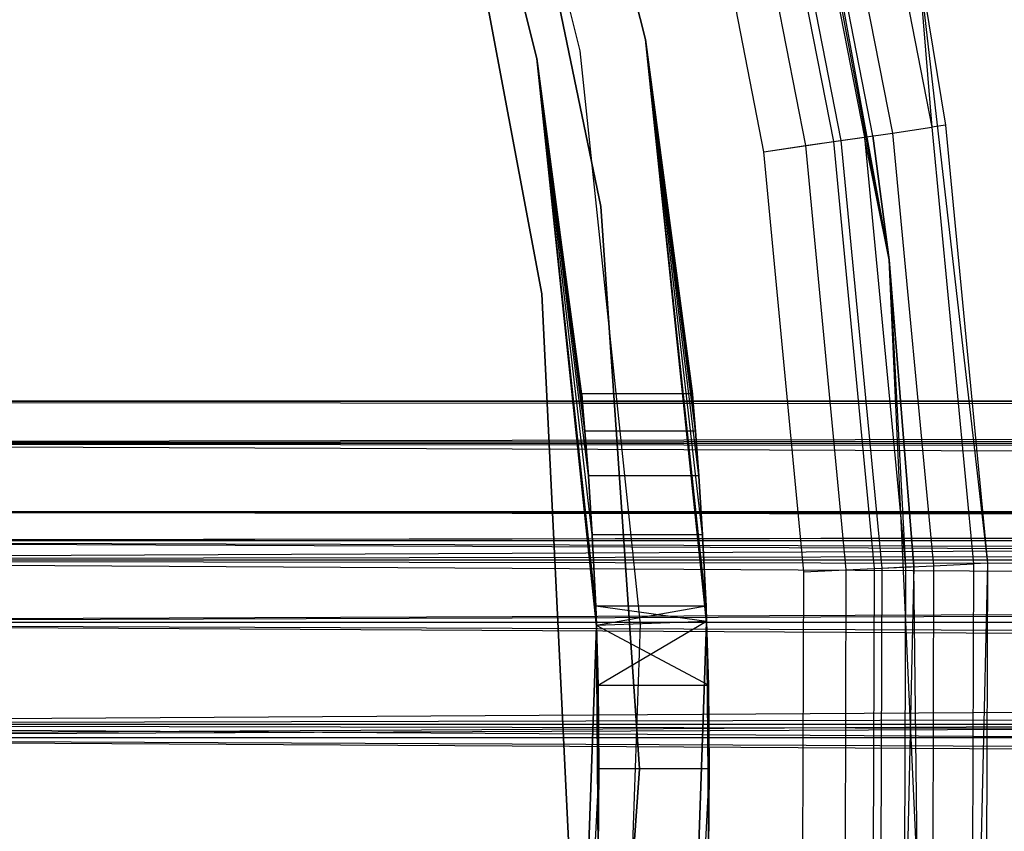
# Model space of a CAD drawing. Extents: x -28.1 to 0, y 0 to 28.1.
# Tile 118 of 215: x -12.194 to -11.666, y 14.041 to 14.476. Entities that reach past the tile are written whole.
import ezdxf

# ---------------------------------------------------------------- set-up
doc = ezdxf.new("R2010")
doc.units = 0
doc.header["$MEASUREMENT"] = 0
doc.layers.get('0').update_dxf_attribs({"color": 13, "linetype": 'CONTINUOUS'})

# ---------------------------------------------------------------- blocks, each defined once
blk = doc.blocks.new('ORTO_VIII_Z_ZAROWKA_OKAPO0')
at = {"color": 0}
for p, q in [((16.47563, 15.03104, 2.01962), (16.55157, 14.72646, 2.01962)), ((16.55157, 14.72646, 0.64167), (16.47563, 15.03104, 0.64167)), ((16.47563, 15.03104, 2.01962), (16.55157, 14.72646, 2.01962)), ((16.55157, 14.72646, 0.64167), (16.47563, 15.03104, 0.64167)), ((16.51668, 14.72031, 0.64167), (16.44193, 15.02009, 0.64167)), ((16.51668, 14.72031, 0.64167), (16.44193, 15.02009, 0.64167)), ((16.51668, 14.72031, 0.70072), (16.44193, 15.02009, 0.70072)), ((16.51668, 14.72031, 0.70072), (16.44193, 15.02009, 0.70072)), ((16.41947, 15.0128, 0.70072), (16.49342, 14.71621, 0.70072)), ((16.49342, 14.71621, 2.01962), (16.41947, 15.0128, 2.01962)), ((16.49342, 14.71621, 2.01962), (16.41947, 15.0128, 2.01962)), ((16.41947, 15.0128, 0.70072), (16.49342, 14.71621, 0.70072)), ((16.4663, 14.93271, 0.70072), (16.52775, 14.63704, 0.70072)), ((16.52775, 14.63704, 0.64167), (16.4663, 14.93271, 0.64167)), ((16.4663, 14.93271, 0.70072), (16.52775, 14.63704, 0.70072)), ((16.52775, 14.63704, 0.64167), (16.4663, 14.93271, 0.64167)), ((16.68218, 14.60838, 63.76495), (16.6214, 14.93229, 63.76495)), ((16.68218, 14.60838, 63.76495), (16.6214, 14.93229, 63.76495)), ((16.65996, 14.90997, 64.74749), (16.70505, 14.67939, 64.74749)), ((16.65996, 14.90997, 64.74749), (16.70505, 14.67939, 64.74749)), ((16.6735, 14.67481, 64.70983), (16.62901, 14.90232, 64.70983)), ((16.62901, 14.90232, 64.70983), (16.68218, 14.60838, 63.76495)), ((16.62901, 14.90232, 64.70983), (16.68218, 14.60838, 63.76495)), ((16.6735, 14.67481, 64.70983), (16.62901, 14.90232, 64.70983)), ((16.63924, 14.90485, 64.77942), (16.68393, 14.67633, 64.77942)), ((16.63924, 14.90485, 64.77942), (16.68393, 14.67633, 64.77942)), ((16.60825, 14.89719, 64.80076), (16.65233, 14.67174, 64.80076)), ((16.60825, 14.89719, 64.80076), (16.65233, 14.67174, 64.80076)), ((16.61222, 14.89817, 64.75159), (16.65638, 14.67233, 64.75159)), ((16.61222, 14.89817, 64.75159), (16.65638, 14.67233, 64.75159)), ((16.62465, 14.90124, 64.73243), (16.66905, 14.67417, 64.73243)), ((16.62465, 14.90124, 64.73243), (16.66905, 14.67417, 64.73243)), ((16.59362, 14.89358, 64.76439), (16.63742, 14.66958, 64.76439)), ((16.59362, 14.89358, 64.76439), (16.63742, 14.66958, 64.76439)), ((16.61506, 14.66634, 64.80825), (16.57168, 14.88816, 64.80825)), ((16.61506, 14.66634, 64.76888), (16.57168, 14.88816, 64.76888)), ((16.61506, 14.66634, 64.80825), (16.57168, 14.88816, 64.80825)), ((16.61506, 14.66634, 64.76888), (16.57168, 14.88816, 64.76888)), ((16.44126, 14.88197, 2.01962), (16.49602, 14.59019, 2.01962)), ((16.49602, 14.59019, 1.96056), (16.44126, 14.88197, 1.96056)), ((16.44126, 14.88197, 2.01962), (16.49602, 14.59019, 2.01962)), ((16.49602, 14.59019, 1.96056), (16.44126, 14.88197, 1.96056)), ((16.69747, 14.77149, 63.76495), (16.73481, 14.44585, 63.76495)), ((16.69747, 14.77149, 63.76495), (16.71246, 14.68047, 64.70983)), ((16.69747, 14.77149, 63.76495), (16.73481, 14.44585, 63.76495)), ((16.69747, 14.77149, 64.70983), (16.71246, 14.68047, 64.70983)), ((16.69747, 14.77149, 63.76495), (16.71246, 14.68047, 64.70983)), ((16.69747, 14.77149, 64.70983), (16.71246, 14.68047, 64.70983)), ((16.69747, 14.77149, 64.70983), (16.70505, 14.67939, 64.74749)), ((16.69747, 14.77149, 64.70983), (16.70505, 14.67939, 64.74749)), ((16.58438, 14.41455, 1.14131), (16.55157, 14.72646, 2.01962)), ((16.55157, 14.72646, 2.01962), (16.58438, 14.41428, 2.01962)), ((16.58438, 14.41455, 1.14131), (16.55157, 14.72646, 2.01962)), ((16.58407, 14.42287, 1.13753), (16.55157, 14.72646, 2.01962)), ((16.58407, 14.42287, 1.13753), (16.55157, 14.72646, 2.01962)), ((16.58227, 14.46101, 1.11356), (16.55157, 14.72646, 2.01962)), ((16.58027, 14.49274, 1.08182), (16.55157, 14.72646, 2.01962)), ((16.58227, 14.46101, 1.11356), (16.55157, 14.72646, 2.01962)), ((16.58027, 14.49274, 1.08182), (16.55157, 14.72646, 2.01962)), ((16.57847, 14.51663, 1.04382), (16.55157, 14.72646, 2.01962)), ((16.57847, 14.51663, 1.04382), (16.55157, 14.72646, 2.01962)), ((16.57722, 14.53151, 1.00131), (16.55157, 14.72646, 2.01962)), ((16.57722, 14.53151, 0.91195), (16.55157, 14.72646, 0.64167)), ((16.55157, 14.72646, 0.64167), (16.57678, 14.53654, 0.95664)), ((16.57722, 14.53151, 0.91195), (16.55157, 14.72646, 0.64167)), ((16.57847, 14.51662, 0.86943), (16.55157, 14.72646, 0.64167)), ((16.58027, 14.49274, 0.83144), (16.55157, 14.72646, 0.64167)), ((16.57847, 14.51662, 0.86943), (16.55157, 14.72646, 0.64167)), ((16.58027, 14.49274, 0.83144), (16.55157, 14.72646, 0.64167)), ((16.58227, 14.461, 0.79969), (16.55157, 14.72646, 0.64167)), ((16.58227, 14.461, 0.79969), (16.55157, 14.72646, 0.64167)), ((16.58438, 14.41428, 0.64167), (16.55157, 14.72646, 0.64167)), ((16.55157, 14.72646, 2.01962), (16.55157, 14.72646, 0.64167)), ((16.55157, 14.72646, 2.01962), (16.55157, 14.72646, 0.64167)), ((16.57722, 14.53151, 1.00131), (16.55157, 14.72646, 2.01962)), ((16.57722, 14.53151, 1.00131), (16.55157, 14.72646, 0.64167)), ((16.57722, 14.53151, 1.00131), (16.55157, 14.72646, 0.64167)), ((16.55157, 14.72646, 0.64167), (16.57678, 14.53654, 0.95664)), ((16.55157, 14.72646, 2.01962), (16.58438, 14.41428, 2.01962)), ((16.58438, 14.41428, 0.64167), (16.55157, 14.72646, 0.64167)), ((16.54897, 14.41304, 0.64167), (16.51668, 14.72031, 0.64167)), ((16.51668, 14.72031, 0.64167), (16.51668, 14.72031, 0.70072)), ((16.51668, 14.72031, 0.64167), (16.51668, 14.72031, 0.70072)), ((16.54897, 14.41304, 0.64167), (16.51668, 14.72031, 0.64167)), ((16.54897, 14.41304, 0.70072), (16.51668, 14.72031, 0.70072)), ((16.54897, 14.41304, 0.70072), (16.51668, 14.72031, 0.70072)), ((16.52497, 14.42287, 0.77572), (16.49342, 14.71621, 0.70072)), ((16.49342, 14.71621, 0.70072), (16.52537, 14.41222, 0.70072)), ((16.52497, 14.42287, 0.77572), (16.49342, 14.71621, 0.70072)), ((16.52312, 14.461, 0.79969), (16.49342, 14.71621, 0.70072)), ((16.52312, 14.461, 0.79969), (16.49342, 14.71621, 0.70072)), ((16.52107, 14.49274, 0.83144), (16.49342, 14.71621, 0.70072)), ((16.51922, 14.51662, 0.86943), (16.49342, 14.71621, 0.70072)), ((16.52107, 14.49274, 0.83144), (16.49342, 14.71621, 0.70072)), ((16.51922, 14.51662, 0.86943), (16.49342, 14.71621, 0.70072)), ((16.51794, 14.53151, 0.91195), (16.49342, 14.71621, 0.70072)), ((16.51794, 14.53151, 0.91195), (16.49342, 14.71621, 0.70072)), ((16.51748, 14.53654, 0.95664), (16.49342, 14.71621, 0.70072)), ((16.51922, 14.51663, 1.04382), (16.49342, 14.71621, 2.01962)), ((16.49342, 14.71621, 2.01962), (16.51794, 14.53151, 1.00131)), ((16.51922, 14.51663, 1.04382), (16.49342, 14.71621, 2.01962)), ((16.52107, 14.49274, 1.08182), (16.49342, 14.71621, 2.01962)), ((16.52312, 14.46101, 1.11356), (16.49342, 14.71621, 2.01962)), ((16.52107, 14.49274, 1.08182), (16.49342, 14.71621, 2.01962)), ((16.52312, 14.46101, 1.11356), (16.49342, 14.71621, 2.01962)), ((16.52497, 14.42287, 1.13753), (16.49342, 14.71621, 2.01962)), ((16.52497, 14.42287, 1.13753), (16.49342, 14.71621, 2.01962)), ((16.52537, 14.41222, 2.01962), (16.49342, 14.71621, 2.01962)), ((16.49342, 14.71621, 0.70072), (16.49342, 14.71621, 2.01962)), ((16.49342, 14.71621, 0.70072), (16.49342, 14.71621, 2.01962)), ((16.49342, 14.71621, 0.70072), (16.51794, 14.53151, 1.00131)), ((16.49342, 14.71621, 2.01962), (16.51794, 14.53151, 1.00131)), ((16.49342, 14.71621, 0.70072), (16.51794, 14.53151, 1.00131)), ((16.51748, 14.53654, 0.95664), (16.49342, 14.71621, 0.70072)), ((16.52537, 14.41222, 2.01962), (16.49342, 14.71621, 2.01962)), ((16.49342, 14.71621, 0.70072), (16.52537, 14.41222, 0.70072)), ((16.65233, 14.67174, 64.80076), (16.68393, 14.67633, 64.77942)), ((16.65233, 14.67174, 64.80076), (16.68393, 14.67633, 64.77942)), ((16.68393, 14.67633, 64.77942), (16.70505, 14.67939, 64.74749)), ((16.68393, 14.67633, 64.77942), (16.70505, 14.67939, 64.74749)), ((16.68393, 14.67633, 64.77942), (16.70601, 14.44453, 64.77942)), ((16.68393, 14.67633, 64.77942), (16.70601, 14.44453, 64.77942)), ((16.71246, 14.68047, 64.70983), (16.70505, 14.67939, 64.74749)), ((16.71246, 14.68047, 64.70983), (16.70505, 14.67939, 64.74749)), ((16.70505, 14.67939, 64.74749), (16.72732, 14.4455, 64.74749)), ((16.70505, 14.67939, 64.74749), (16.72732, 14.4455, 64.74749)), ((16.71246, 14.68047, 64.70983), (16.73481, 14.44585, 63.76495)), ((16.71246, 14.68047, 64.70983), (16.73481, 14.44585, 63.76495)), ((16.71246, 14.68047, 64.70983), (16.73481, 14.44585, 64.70983)), ((16.71246, 14.68047, 64.70983), (16.73481, 14.44585, 64.70983)), ((16.61506, 14.66634, 64.80825), (16.65233, 14.67174, 64.80076)), ((16.61506, 14.66634, 64.80825), (16.65233, 14.67174, 64.80076)), ((16.63742, 14.66958, 64.76439), (16.65638, 14.67233, 64.75159)), ((16.63742, 14.66958, 64.76439), (16.65638, 14.67233, 64.75159)), ((16.65233, 14.67174, 64.80076), (16.67411, 14.44306, 64.80076)), ((16.65233, 14.67174, 64.80076), (16.67411, 14.44306, 64.80076)), ((16.65638, 14.67233, 64.75159), (16.66905, 14.67417, 64.73243)), ((16.65638, 14.67233, 64.75159), (16.66905, 14.67417, 64.73243)), ((16.65638, 14.67233, 64.75159), (16.6782, 14.44325, 64.75159)), ((16.65638, 14.67233, 64.75159), (16.6782, 14.44325, 64.75159)), ((16.66905, 14.67417, 64.73243), (16.6735, 14.67481, 64.70983)), ((16.66905, 14.67417, 64.73243), (16.6735, 14.67481, 64.70983)), ((16.68218, 14.60838, 64.70983), (16.66905, 14.67417, 64.73243)), ((16.66905, 14.67417, 64.73243), (16.69099, 14.44384, 64.73243)), ((16.66905, 14.67417, 64.73243), (16.69099, 14.44384, 64.73243)), ((16.68218, 14.60838, 64.70983), (16.66905, 14.67417, 64.73243)), ((16.68218, 14.60838, 64.70983), (16.6735, 14.67481, 64.70983)), ((16.6735, 14.67481, 64.70983), (16.68218, 14.60838, 63.76495)), ((16.6735, 14.67481, 64.70983), (16.68218, 14.60838, 63.76495)), ((16.68218, 14.60838, 64.70983), (16.6735, 14.67481, 64.70983)), ((16.61506, 14.66634, 64.76888), (16.63742, 14.66958, 64.76439)), ((16.61506, 14.66634, 64.76888), (16.63742, 14.66958, 64.76439)), ((16.63648, 14.44133, 64.80825), (16.61506, 14.66634, 64.80825)), ((16.63648, 14.44133, 64.76888), (16.61506, 14.66634, 64.76888)), ((16.63648, 14.44133, 64.80825), (16.61506, 14.66634, 64.80825)), ((16.63648, 14.44133, 64.76888), (16.61506, 14.66634, 64.76888)), ((16.63742, 14.66958, 64.76439), (16.65906, 14.44237, 64.76439)), ((16.63742, 14.66958, 64.76439), (16.65906, 14.44237, 64.76439)), ((16.52775, 14.63704, 0.70072), (16.52775, 14.63704, 0.64167)), ((16.52775, 14.63704, 0.70072), (16.54835, 14.33576, 0.70072)), ((16.54835, 14.33576, 0.64167), (16.52775, 14.63704, 0.64167)), ((16.52775, 14.63704, 0.70072), (16.52775, 14.63704, 0.64167)), ((16.52775, 14.63704, 0.70072), (16.54835, 14.33576, 0.70072)), ((16.54835, 14.33576, 0.64167), (16.52775, 14.63704, 0.64167)), ((16.69728, 14.27917, 63.76495), (16.68218, 14.60838, 63.76495)), ((16.68218, 14.60838, 63.76495), (16.68218, 14.60838, 64.70983)), ((16.68218, 14.60838, 63.76495), (16.68218, 14.60838, 64.70983)), ((16.68218, 14.60838, 63.76495), (16.69548, 14.44404, 64.70983)), ((16.69548, 14.44404, 64.70983), (16.68218, 14.60838, 64.70983)), ((16.68218, 14.60838, 63.76495), (16.69548, 14.44404, 64.70983)), ((16.69728, 14.27917, 63.76495), (16.68218, 14.60838, 63.76495)), ((16.68218, 14.60838, 64.70983), (16.69099, 14.44384, 64.73243)), ((16.68218, 14.60838, 64.70983), (16.69099, 14.44384, 64.73243)), ((16.69548, 14.44404, 64.70983), (16.68218, 14.60838, 64.70983)), ((16.49602, 14.59019, 2.01962), (16.49602, 14.59019, 1.96056)), ((16.49602, 14.59019, 2.01962), (16.51055, 14.29366, 2.01962)), ((16.51055, 14.29366, 1.96056), (16.49602, 14.59019, 1.96056)), ((16.49602, 14.59019, 2.01962), (16.49602, 14.59019, 1.96056)), ((16.49602, 14.59019, 2.01962), (16.51055, 14.29366, 2.01962)), ((16.51055, 14.29366, 1.96056), (16.49602, 14.59019, 1.96056)), ((16.51794, 14.53151, 0.91195), (16.51748, 14.53654, 0.95664)), ((16.51748, 14.53654, 0.95664), (16.51794, 14.53151, 1.00131)), ((16.57678, 14.53654, 0.95664), (16.51748, 14.53654, 0.95664)), ((16.51794, 14.53151, 0.91195), (16.51748, 14.53654, 0.95664)), ((16.57678, 14.53654, 0.95664), (16.51748, 14.53654, 0.95664)), ((16.51748, 14.53654, 0.95664), (16.51794, 14.53151, 1.00131)), ((16.57678, 14.53654, 0.95664), (16.57722, 14.53151, 0.91195)), ((16.57722, 14.53151, 1.00131), (16.57678, 14.53654, 0.95664)), ((16.57678, 14.53654, 0.95664), (16.57722, 14.53151, 0.91195)), ((16.57722, 14.53151, 1.00131), (16.57678, 14.53654, 0.95664)), ((15.71371, 14.53261, 0.95663), (26.73733, 14.51981, 0.88682)), ((26.73733, 14.53117, 0.98036), (15.71371, 14.53261, 0.95663)), ((26.73733, 14.53117, 0.98036), (15.71371, 14.53261, 0.95663)), ((26.73733, 14.53261, 0.95663), (15.71371, 14.53261, 0.95663)), ((26.73733, 14.53261, 0.95663), (15.71371, 14.53261, 0.95663)), ((15.71371, 14.53261, 0.95663), (26.73733, 14.51981, 0.88682)), ((26.73733, 14.53117, 0.98036), (15.71371, 14.51006, 1.04811)), ((26.73733, 14.53117, 0.98036), (15.71371, 14.51006, 1.04811)), ((16.51922, 14.51662, 0.86943), (16.51794, 14.53151, 0.91195)), ((16.51794, 14.53151, 1.00131), (16.51922, 14.51663, 1.04382)), ((16.57722, 14.53151, 0.91195), (16.51794, 14.53151, 0.91195)), ((16.51922, 14.51662, 0.86943), (16.51794, 14.53151, 0.91195)), ((16.57722, 14.53151, 0.91195), (16.51794, 14.53151, 0.91195)), ((16.57722, 14.53151, 1.00131), (16.51794, 14.53151, 1.00131)), ((16.57722, 14.53151, 1.00131), (16.51794, 14.53151, 1.00131)), ((16.51794, 14.53151, 1.00131), (16.51922, 14.51663, 1.04382)), ((16.57847, 14.51663, 1.04382), (16.57722, 14.53151, 1.00131)), ((16.57722, 14.53151, 0.91195), (16.57847, 14.51662, 0.86943)), ((16.57722, 14.53151, 0.91195), (16.57847, 14.51662, 0.86943)), ((16.57847, 14.51663, 1.04382), (16.57722, 14.53151, 1.00131)), ((26.73733, 14.51981, 0.88682), (15.71371, 14.51006, 0.86515)), ((26.73733, 14.51981, 0.88682), (15.71371, 14.51006, 0.86515)), ((16.51922, 14.51663, 1.04382), (16.52107, 14.49274, 1.08182)), ((16.57847, 14.51663, 1.04382), (16.51922, 14.51663, 1.04382)), ((16.57847, 14.51663, 1.04382), (16.51922, 14.51663, 1.04382)), ((16.51922, 14.51663, 1.04382), (16.52107, 14.49274, 1.08182)), ((16.52107, 14.49274, 0.83144), (16.51922, 14.51662, 0.86943)), ((16.57847, 14.51662, 0.86943), (16.51922, 14.51662, 0.86943)), ((16.52107, 14.49274, 0.83144), (16.51922, 14.51662, 0.86943)), ((16.57847, 14.51662, 0.86943), (16.51922, 14.51662, 0.86943)), ((16.58027, 14.49274, 1.08182), (16.57847, 14.51663, 1.04382)), ((16.58027, 14.49274, 1.08182), (16.57847, 14.51663, 1.04382)), ((16.57847, 14.51662, 0.86943), (16.58027, 14.49274, 0.83144)), ((16.57847, 14.51662, 0.86943), (16.58027, 14.49274, 0.83144)), ((26.73733, 14.51006, 0.86515), (15.71371, 14.51006, 0.86515)), ((26.73733, 14.51006, 0.86515), (15.71371, 14.51006, 0.86515)), ((26.73733, 14.46629, 0.80928), (15.71371, 14.51006, 0.86515)), ((26.73733, 14.46629, 0.80928), (15.71371, 14.51006, 0.86515)), ((26.73733, 14.49776, 1.06845), (15.71371, 14.51006, 1.04811)), ((26.73733, 14.51006, 1.04811), (15.71371, 14.51006, 1.04811)), ((26.73733, 14.49776, 1.06845), (15.71371, 14.51006, 1.04811)), ((26.73733, 14.51006, 1.04811), (15.71371, 14.51006, 1.04811)), ((26.73733, 14.49776, 1.06845), (15.71371, 14.44758, 1.11863)), ((26.73733, 14.49776, 1.06845), (15.71371, 14.44758, 1.11863)), ((16.52312, 14.461, 0.79969), (16.52107, 14.49274, 0.83144)), ((16.52107, 14.49274, 1.08182), (16.52312, 14.46101, 1.11356)), ((16.58027, 14.49274, 0.83144), (16.52107, 14.49274, 0.83144)), ((16.52312, 14.461, 0.79969), (16.52107, 14.49274, 0.83144)), ((16.58027, 14.49274, 0.83144), (16.52107, 14.49274, 0.83144)), ((16.58027, 14.49274, 1.08182), (16.52107, 14.49274, 1.08182)), ((16.58027, 14.49274, 1.08182), (16.52107, 14.49274, 1.08182)), ((16.52107, 14.49274, 1.08182), (16.52312, 14.46101, 1.11356)), ((16.58227, 14.46101, 1.11356), (16.58027, 14.49274, 1.08182)), ((16.58027, 14.49274, 0.83144), (16.58227, 14.461, 0.79969)), ((16.58027, 14.49274, 0.83144), (16.58227, 14.461, 0.79969)), ((16.58227, 14.46101, 1.11356), (16.58027, 14.49274, 1.08182)), ((15.71371, 14.47355, 0.95663), (26.73733, 14.47355, 0.95663)), ((26.73733, 14.47355, 0.95663), (15.71371, 14.45777, 1.02066)), ((26.73733, 14.47355, 0.95663), (15.71371, 14.45777, 1.02066)), ((26.73733, 14.45777, 0.89259), (15.71371, 14.47355, 0.95663)), ((26.73733, 14.45777, 0.89259), (15.71371, 14.47355, 0.95663)), ((26.73733, 14.4646, 0.90776), (15.71371, 14.47355, 0.95663)), ((26.73733, 14.4646, 0.90776), (15.71371, 14.47355, 0.95663)), ((15.71371, 14.47355, 0.95663), (26.73733, 14.47355, 0.95663)), ((26.73733, 14.47255, 0.97324), (15.71371, 14.45777, 1.02066)), ((26.73733, 14.47255, 0.97324), (15.71371, 14.45777, 1.02066)), ((26.73733, 14.46629, 0.80928), (15.71371, 14.44758, 0.79462)), ((26.73733, 14.46629, 0.80928), (15.71371, 14.44758, 0.79462)), ((16.52312, 14.46101, 1.11356), (16.52497, 14.42287, 1.13753)), ((16.58227, 14.46101, 1.11356), (16.52312, 14.46101, 1.11356)), ((16.58227, 14.46101, 1.11356), (16.52312, 14.46101, 1.11356)), ((16.52312, 14.46101, 1.11356), (16.52497, 14.42287, 1.13753)), ((16.52497, 14.42287, 0.77572), (16.52312, 14.461, 0.79969)), ((16.58227, 14.461, 0.79969), (16.52312, 14.461, 0.79969)), ((16.52497, 14.42287, 0.77572), (16.52312, 14.461, 0.79969)), ((16.58227, 14.461, 0.79969), (16.52312, 14.461, 0.79969)), ((16.58407, 14.42287, 1.13753), (16.58227, 14.46101, 1.11356)), ((16.58407, 14.42287, 1.13753), (16.58227, 14.46101, 1.11356)), ((16.58227, 14.461, 0.79969), (16.58438, 14.41428, 0.64167)), ((16.58227, 14.461, 0.79969), (16.58438, 14.41428, 0.64167)), ((16.58227, 14.461, 0.79969), (16.58407, 14.42287, 0.77572)), ((16.58227, 14.461, 0.79969), (16.58407, 14.42287, 0.77572)), ((26.73733, 14.45777, 1.02066), (15.71371, 14.45777, 1.02066)), ((26.73733, 14.45777, 1.02066), (15.71371, 14.45777, 1.02066)), ((26.73733, 14.45777, 1.02066), (15.71371, 14.41403, 1.07003)), ((26.73733, 14.45777, 1.02066), (15.71371, 14.41403, 1.07003)), ((26.73733, 14.41403, 0.84322), (15.71371, 14.45777, 0.89259)), ((26.73733, 14.42713, 0.85349), (15.71371, 14.45777, 0.89259)), ((26.73733, 14.41403, 0.84322), (15.71371, 14.45777, 0.89259)), ((26.73733, 14.42713, 0.85349), (15.71371, 14.45777, 0.89259)), ((26.73733, 14.45777, 0.89259), (15.71371, 14.45777, 0.89259)), ((26.73733, 14.45777, 0.89259), (15.71371, 14.45777, 0.89259)), ((26.73733, 14.44916, 1.0349), (15.71371, 14.41403, 1.07003)), ((26.73733, 14.44916, 1.0349), (15.71371, 14.41403, 1.07003)), ((26.73733, 14.44758, 0.79462), (15.71371, 14.44758, 0.79462)), ((26.73733, 14.44758, 0.79462), (15.71371, 14.44758, 0.79462)), ((26.73733, 14.38286, 0.7655), (15.71371, 14.44758, 0.79462)), ((26.73733, 14.38286, 0.7655), (15.71371, 14.44758, 0.79462)), ((26.73733, 14.42724, 1.13093), (15.71371, 14.44758, 1.11863)), ((26.73733, 14.44758, 1.11863), (15.71371, 14.44758, 1.11863)), ((26.73733, 14.42724, 1.13093), (15.71371, 14.44758, 1.11863)), ((26.73733, 14.44758, 1.11863), (15.71371, 14.44758, 1.11863)), ((16.67411, 14.44306, 64.80076), (16.70601, 14.44453, 64.77942)), ((16.67411, 14.44306, 64.80076), (16.70601, 14.44453, 64.77942)), ((16.6782, 14.44325, 64.75159), (16.69099, 14.44384, 64.73243)), ((16.6782, 14.44325, 64.75159), (16.69099, 14.44384, 64.73243)), ((16.69548, 14.44404, 64.70983), (16.69024, 14.21246, 64.73243)), ((16.69548, 14.44404, 64.70983), (16.69024, 14.21246, 64.73243)), ((16.69099, 14.44384, 64.73243), (16.69024, 14.21246, 64.73243)), ((16.69099, 14.44384, 64.73243), (16.69024, 14.21246, 64.73243)), ((16.69099, 14.44384, 64.73243), (16.69548, 14.44404, 64.70983)), ((16.69099, 14.44384, 64.73243), (16.69548, 14.44404, 64.70983)), ((16.69728, 14.27917, 63.76495), (16.69548, 14.44404, 64.70983)), ((16.69728, 14.27917, 63.76495), (16.69548, 14.44404, 64.70983)), ((16.69728, 14.27917, 64.70983), (16.69548, 14.44404, 64.70983)), ((16.69728, 14.27917, 64.70983), (16.69548, 14.44404, 64.70983)), ((16.70601, 14.44453, 64.77942), (16.70526, 14.21168, 64.77942)), ((16.70601, 14.44453, 64.77942), (16.70526, 14.21168, 64.77942)), ((16.70601, 14.44453, 64.77942), (16.72732, 14.4455, 64.74749)), ((16.70601, 14.44453, 64.77942), (16.72732, 14.4455, 64.74749)), ((16.72732, 14.4455, 64.74749), (16.72656, 14.21056, 64.74749)), ((16.72732, 14.4455, 64.74749), (16.72656, 14.21056, 64.74749)), ((16.73481, 14.44585, 64.70983), (16.72732, 14.4455, 64.74749)), ((16.73481, 14.44585, 64.70983), (16.72732, 14.4455, 64.74749)), ((16.73481, 14.44585, 63.76495), (16.72745, 14.11815, 63.76495)), ((16.73481, 14.44585, 63.76495), (16.72745, 14.11815, 63.76495)), ((16.73481, 14.44585, 63.76495), (16.73404, 14.21017, 64.70983)), ((16.73481, 14.44585, 64.70983), (16.73404, 14.21017, 64.70983)), ((16.73481, 14.44585, 63.76495), (16.73404, 14.21017, 64.70983)), ((16.73481, 14.44585, 64.70983), (16.73404, 14.21017, 64.70983)), ((16.73481, 14.44585, 64.70983), (16.73481, 14.44585, 63.76495)), ((16.73481, 14.44585, 64.70983), (16.73481, 14.44585, 63.76495)), ((16.63575, 14.21532, 64.80825), (16.63648, 14.44133, 64.80825)), ((16.63575, 14.21532, 64.76888), (16.63648, 14.44133, 64.76888)), ((16.63575, 14.21532, 64.80825), (16.63648, 14.44133, 64.80825)), ((16.63575, 14.21532, 64.76888), (16.63648, 14.44133, 64.76888)), ((16.63648, 14.44133, 64.80825), (16.67411, 14.44306, 64.80076)), ((16.63648, 14.44133, 64.80825), (16.67411, 14.44306, 64.80076)), ((16.63648, 14.44133, 64.76888), (16.65906, 14.44237, 64.76439)), ((16.63648, 14.44133, 64.76888), (16.65906, 14.44237, 64.76439)), ((16.65906, 14.44237, 64.76439), (16.65832, 14.21413, 64.76439)), ((16.65906, 14.44237, 64.76439), (16.65832, 14.21413, 64.76439)), ((16.65906, 14.44237, 64.76439), (16.6782, 14.44325, 64.75159)), ((16.65906, 14.44237, 64.76439), (16.6782, 14.44325, 64.75159)), ((16.67411, 14.44306, 64.80076), (16.67337, 14.21335, 64.80076)), ((16.67411, 14.44306, 64.80076), (16.67337, 14.21335, 64.80076)), ((16.6782, 14.44325, 64.75159), (16.67746, 14.21313, 64.75159)), ((16.6782, 14.44325, 64.75159), (16.67746, 14.21313, 64.75159)), ((26.73733, 14.42724, 1.13093), (15.71371, 14.35948, 1.15204)), ((26.73733, 14.42724, 1.13093), (15.71371, 14.35948, 1.15204)), ((16.52536, 14.41253, 0.7711), (16.52497, 14.42287, 0.77572)), ((16.52497, 14.42287, 0.77572), (16.52537, 14.41222, 0.70072)), ((16.52497, 14.42287, 0.77572), (16.52537, 14.41222, 0.70072)), ((16.52497, 14.42287, 1.13753), (16.52537, 14.41222, 2.01962)), ((16.52497, 14.42287, 1.13753), (16.52537, 14.41222, 2.01962)), ((16.52497, 14.42287, 1.13753), (16.52536, 14.41253, 1.14216)), ((16.58438, 14.41455, 0.77195), (16.52497, 14.42287, 0.77572)), ((16.52536, 14.41253, 0.7711), (16.52497, 14.42287, 0.77572)), ((16.58438, 14.41455, 0.77195), (16.52497, 14.42287, 0.77572)), ((16.58407, 14.42287, 0.77572), (16.52497, 14.42287, 0.77572)), ((16.58407, 14.42287, 0.77572), (16.52497, 14.42287, 0.77572)), ((16.58407, 14.42287, 1.13753), (16.52497, 14.42287, 1.13753)), ((16.58407, 14.42287, 1.13753), (16.52497, 14.42287, 1.13753)), ((16.52497, 14.42287, 1.13753), (16.52536, 14.41253, 1.14216)), ((16.58407, 14.42287, 1.13753), (16.52536, 14.41253, 1.14216)), ((16.58407, 14.42287, 1.13753), (16.52536, 14.41253, 1.14216)), ((16.58438, 14.41455, 1.14131), (16.58407, 14.42287, 1.13753)), ((16.58407, 14.42287, 0.77572), (16.58438, 14.41428, 0.64167)), ((16.58407, 14.42287, 0.77572), (16.58438, 14.41428, 0.64167)), ((16.58407, 14.42287, 0.77572), (16.58438, 14.41455, 0.77195)), ((16.58407, 14.42287, 0.77572), (16.58438, 14.41455, 0.77195)), ((16.58438, 14.41455, 1.14131), (16.58407, 14.42287, 1.13753)), ((26.73733, 14.41403, 1.07003), (15.71371, 14.41403, 1.07003)), ((26.73733, 14.41403, 1.07003), (15.71371, 14.41403, 1.07003)), ((26.73733, 14.41403, 1.07003), (15.71371, 14.35237, 1.09342)), ((26.73733, 14.41403, 1.07003), (15.71371, 14.35237, 1.09342)), ((26.73733, 14.35237, 0.81984), (15.71371, 14.41403, 0.84322)), ((26.73733, 14.36873, 0.82284), (15.71371, 14.41403, 0.84322)), ((26.73733, 14.35237, 0.81984), (15.71371, 14.41403, 0.84322)), ((26.73733, 14.36873, 0.82284), (15.71371, 14.41403, 0.84322)), ((26.73733, 14.41403, 0.84322), (15.71371, 14.41403, 0.84322)), ((26.73733, 14.41403, 0.84322), (15.71371, 14.41403, 0.84322)), ((16.5147, 14.10674, 2.01962), (16.52537, 14.41222, 2.01962)), ((16.52537, 14.41222, 0.70072), (16.5147, 14.10674, 0.70072)), ((16.5147, 14.10674, 2.01962), (16.52537, 14.41222, 2.01962)), ((16.52537, 14.41222, 0.70072), (16.5147, 14.10674, 0.70072)), ((16.58438, 14.41455, 0.77195), (16.52536, 14.41253, 0.7711)), ((16.58438, 14.41455, 0.77195), (16.52536, 14.41253, 0.7711)), ((16.58438, 14.41455, 1.14131), (16.52536, 14.41253, 1.14216)), ((16.58438, 14.41455, 1.14131), (16.52536, 14.41253, 1.14216)), ((16.52624, 14.3806, 0.76091), (16.52536, 14.41253, 0.7711)), ((16.52536, 14.41253, 0.7711), (16.52537, 14.41222, 0.70072)), ((16.52536, 14.41253, 0.7711), (16.52537, 14.41222, 0.70072)), ((16.52536, 14.41253, 1.14216), (16.52537, 14.41222, 2.01962)), ((16.52536, 14.41253, 1.14216), (16.52537, 14.41222, 2.01962)), ((16.52536, 14.41253, 1.14216), (16.52625, 14.38043, 1.15238)), ((16.58531, 14.3806, 0.76091), (16.52536, 14.41253, 0.7711)), ((16.52624, 14.3806, 0.76091), (16.52536, 14.41253, 0.7711)), ((16.58531, 14.3806, 0.76091), (16.52536, 14.41253, 0.7711)), ((16.52536, 14.41253, 1.14216), (16.52625, 14.38043, 1.15238)), ((16.5267, 14.33576, 1.15741), (16.52537, 14.41222, 2.01962)), ((16.52537, 14.41222, 2.01962), (16.52625, 14.38043, 1.15238)), ((16.5267, 14.33576, 1.15741), (16.52537, 14.41222, 2.01962)), ((16.52625, 14.29114, 0.76086), (16.52537, 14.41222, 0.70072)), ((16.52625, 14.29114, 0.76086), (16.52537, 14.41222, 0.70072)), ((16.5267, 14.33576, 0.75584), (16.52537, 14.41222, 0.70072)), ((16.5267, 14.33576, 0.75584), (16.52537, 14.41222, 0.70072)), ((16.52624, 14.3806, 0.76091), (16.52537, 14.41222, 0.70072)), ((16.52624, 14.3806, 0.76091), (16.52537, 14.41222, 0.70072)), ((16.52537, 14.41222, 2.01962), (16.52625, 14.38043, 1.15238)), ((16.58438, 14.41455, 1.14131), (16.52625, 14.38043, 1.15238)), ((16.58438, 14.41455, 1.14131), (16.52625, 14.38043, 1.15238)), ((16.53819, 14.10427, 0.64167), (16.54897, 14.41304, 0.64167)), ((16.53819, 14.10427, 0.64167), (16.54897, 14.41304, 0.64167)), ((16.53819, 14.10427, 0.70072), (16.54897, 14.41304, 0.70072)), ((16.53819, 14.10427, 0.70072), (16.54897, 14.41304, 0.70072)), ((16.54897, 14.41304, 0.64167), (16.54897, 14.41304, 0.70072)), ((16.54897, 14.41304, 0.64167), (16.54897, 14.41304, 0.70072)), ((16.57343, 14.10057, 0.64167), (16.58438, 14.41428, 0.64167)), ((16.58438, 14.41428, 2.01962), (16.57343, 14.10057, 2.01962)), ((16.58438, 14.41428, 2.01962), (16.57343, 14.10057, 2.01962)), ((16.57343, 14.10057, 0.64167), (16.58438, 14.41428, 0.64167)), ((16.58438, 14.41455, 0.77195), (16.58531, 14.3806, 0.76091)), ((16.58438, 14.41428, 0.64167), (16.58438, 14.41455, 0.77195)), ((16.58531, 14.38043, 1.15238), (16.58438, 14.41455, 1.14131)), ((16.58438, 14.41455, 1.14131), (16.58438, 14.41428, 2.01962)), ((16.58438, 14.41455, 1.14131), (16.58438, 14.41428, 2.01962)), ((16.58438, 14.41428, 0.64167), (16.58438, 14.41455, 0.77195)), ((16.58438, 14.41455, 0.77195), (16.58531, 14.3806, 0.76091)), ((16.58531, 14.38043, 1.15238), (16.58438, 14.41455, 1.14131)), ((16.58531, 14.3806, 0.76091), (16.58438, 14.41428, 0.64167)), ((16.58531, 14.3806, 0.76091), (16.58438, 14.41428, 0.64167)), ((16.58576, 14.33576, 0.75584), (16.58438, 14.41428, 0.64167)), ((16.58576, 14.33576, 0.75584), (16.58438, 14.41428, 0.64167)), ((16.58576, 14.33576, 1.15741), (16.58438, 14.41428, 2.01962)), ((16.58438, 14.41428, 2.01962), (16.58531, 14.291, 1.15236)), ((16.58438, 14.41428, 2.01962), (16.58531, 14.291, 1.15236)), ((16.58531, 14.38043, 1.15238), (16.58438, 14.41428, 2.01962)), ((16.58576, 14.33576, 1.15741), (16.58438, 14.41428, 2.01962)), ((16.58531, 14.38043, 1.15238), (16.58438, 14.41428, 2.01962)), ((26.73733, 14.39979, 1.07864), (15.71371, 14.35237, 1.09342)), ((26.73733, 14.39979, 1.07864), (15.71371, 14.35237, 1.09342)), ((26.73733, 14.38286, 0.7655), (15.71371, 14.35948, 0.76121)), ((26.73733, 14.38286, 0.7655), (15.71371, 14.35948, 0.76121)), ((16.5267, 14.33576, 0.75584), (16.52624, 14.3806, 0.76091)), ((16.52624, 14.3806, 0.76091), (16.58531, 14.3806, 0.76091)), ((16.52624, 14.3806, 0.76091), (16.58531, 14.3806, 0.76091)), ((16.5267, 14.33576, 0.75584), (16.52624, 14.3806, 0.76091)), ((16.52625, 14.38043, 1.15238), (16.5267, 14.33576, 1.15741)), ((16.58531, 14.38043, 1.15238), (16.52625, 14.38043, 1.15238)), ((16.58531, 14.38043, 1.15238), (16.52625, 14.38043, 1.15238)), ((16.52625, 14.38043, 1.15238), (16.5267, 14.33576, 1.15741)), ((16.58531, 14.3806, 0.76091), (16.58576, 14.33576, 0.75584)), ((16.58531, 14.3806, 0.76091), (16.58576, 14.33576, 0.75584)), ((16.58576, 14.33576, 1.15741), (16.58531, 14.38043, 1.15238)), ((16.58576, 14.33576, 1.15741), (16.58531, 14.38043, 1.15238)), ((26.73733, 14.35948, 0.76121), (15.71371, 14.35948, 0.76121)), ((26.73733, 14.35948, 0.76121), (15.71371, 14.35948, 0.76121)), ((26.73733, 14.28865, 0.7655), (15.71371, 14.35948, 0.76121)), ((26.73733, 14.28865, 0.7655), (15.71371, 14.35948, 0.76121)), ((26.73733, 14.33576, 1.15348), (15.71371, 14.35948, 1.15204)), ((26.73733, 14.35948, 1.15204), (15.71371, 14.35948, 1.15204)), ((26.73733, 14.33576, 1.15348), (15.71371, 14.35948, 1.15204)), ((26.73733, 14.35948, 1.15204), (15.71371, 14.35948, 1.15204)), ((26.73733, 14.35237, 1.09342), (15.71371, 14.35237, 1.09342)), ((26.73733, 14.35237, 1.09342), (15.71371, 14.35237, 1.09342)), ((26.73733, 14.28689, 0.82779), (15.71371, 14.35237, 0.81984)), ((26.73733, 14.30278, 0.82284), (15.71371, 14.35237, 0.81984)), ((26.73733, 14.28689, 0.82779), (15.71371, 14.35237, 0.81984)), ((26.73733, 14.30278, 0.82284), (15.71371, 14.35237, 0.81984)), ((26.73733, 14.35237, 0.81984), (15.71371, 14.35237, 0.81984)), ((26.73733, 14.35237, 0.81984), (15.71371, 14.35237, 0.81984)), ((16.5267, 14.33576, 1.15741), (16.5147, 14.10674, 2.01962)), ((16.5267, 14.33576, 1.15741), (16.5147, 14.10674, 2.01962)), ((16.5267, 14.33576, 1.15741), (16.52624, 14.291, 1.15236)), ((16.5267, 14.33576, 1.15741), (16.52624, 14.291, 1.15236)), ((16.52625, 14.29114, 0.76086), (16.5267, 14.33576, 0.75584)), ((16.52625, 14.29114, 0.76086), (16.5267, 14.33576, 0.75584)), ((16.58576, 14.33576, 1.15741), (16.5267, 14.33576, 1.15741)), ((16.58576, 14.33576, 1.15741), (16.5267, 14.33576, 1.15741)), ((16.58576, 14.33576, 0.75584), (16.5267, 14.33576, 0.75584)), ((16.58576, 14.33576, 0.75584), (16.5267, 14.33576, 0.75584)), ((16.54835, 14.33576, 0.70072), (16.52775, 14.03447, 0.70072)), ((16.52775, 14.03447, 0.64167), (16.54835, 14.33576, 0.64167)), ((16.54835, 14.33576, 0.70072), (16.52775, 14.03447, 0.70072)), ((16.52775, 14.03447, 0.64167), (16.54835, 14.33576, 0.64167)), ((16.54835, 14.33576, 0.70072), (16.54835, 14.33576, 0.64167)), ((16.54835, 14.33576, 0.70072), (16.54835, 14.33576, 0.64167)), ((16.58576, 14.33576, 0.75584), (16.57343, 14.10057, 0.64167)), ((16.58576, 14.33576, 0.75584), (16.57343, 14.10057, 0.64167)), ((16.58576, 14.33576, 0.75584), (16.58531, 14.29114, 0.76086)), ((16.58531, 14.291, 1.15236), (16.58576, 14.33576, 1.15741)), ((16.58531, 14.291, 1.15236), (16.58576, 14.33576, 1.15741)), ((16.58576, 14.33576, 0.75584), (16.58531, 14.29114, 0.76086))]:
    blk.add_line(p, q, dxfattribs=at)

msp = doc.modelspace()

# ---------------------------------------------------------------- block references
at = {"color": 0}
msp.add_blockref('ORTO_VIII_Z_ZAROWKA_OKAPO0', (-28.41, -0.26151, -0.64167), dxfattribs=at)

doc.saveas('drawing.dxf')
